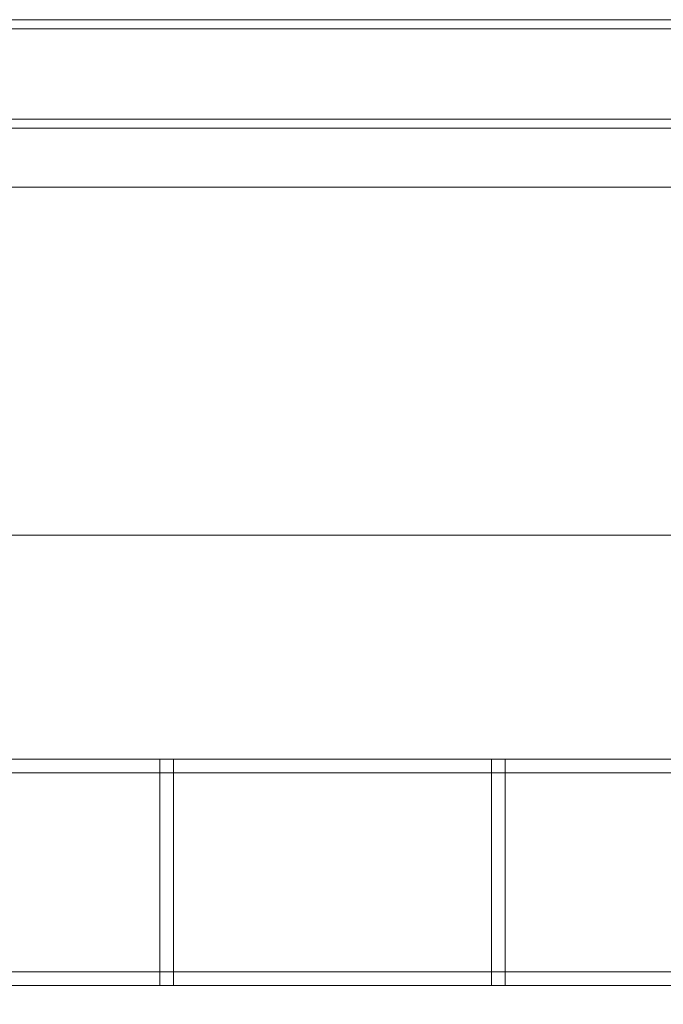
# Model space of a CAD drawing. Header units: millimetres. Extents: x -5914 to -4114, y 1890 to 3540.
# Tile 222 of 256: x -4593 to -4451, y 2510 to 2727. Entities that reach past the tile are written whole.
import ezdxf

# ---------------------------------------------------------------- set-up
doc = ezdxf.new("R2010")
doc.units = ezdxf.units.MM
doc.layers.add('A-GENM', color=13, linetype='Continuous', lineweight=5)

# ---------------------------------------------------------------- blocks, each defined once
blk = doc.blocks.new('Generic Models 3954 - Generic Models 2426-428076-_3D_')
at = {"layer": 'A-GENM'}
mesh = blk.add_polyface(dxfattribs=at)
corners = [(66409.37, 10801.73, 1319.54), (66409.37, 10597.73, 1319.54), (64880.78, 10597.73, 1319.54), (64880.78, 10801.73, 1319.54)]
mesh.append_faces([[corners[k] for k in face] for face in [(0, 1, 2, 3)]])
mesh = blk.add_polyface(dxfattribs=at)
corners = [(66409.37, 10709.73, 1392.61), (66409.37, 10801.73, 1367.88), (64880.78, 10801.73, 1367.88), (64880.78, 10709.73, 1392.61)]
mesh.append_faces([[corners[k] for k in face] for face in [(3, 0, 1, 2)]])
mesh = blk.add_polyface(dxfattribs=at)
corners = [(66409.37, 10689.73, 1392.61), (66409.37, 10709.73, 1392.61), (64880.78, 10709.73, 1392.61), (64880.78, 10689.73, 1392.61)]
mesh.append_faces([[corners[k] for k in face] for face in [(0, 1, 2, 3)]])
mesh = blk.add_polyface(dxfattribs=at)
corners = [(66409.37, 10597.73, 1367.88), (66409.37, 10689.73, 1392.61), (64880.78, 10689.73, 1392.61), (64880.78, 10597.73, 1367.88)]
mesh.append_faces([[corners[k] for k in face] for face in [(3, 0, 1, 2)]])
mesh = blk.add_polyface(dxfattribs=at)
corners = [(66409.37, 10597.73, 1319.54), (66409.37, 10597.73, 1367.88), (64880.78, 10597.73, 1367.88), (64880.78, 10597.73, 1319.54)]
mesh.append_faces([[corners[k] for k in face] for face in [(0, 1, 2, 3)]])
blk = doc.blocks.new('Generic Models 3995 - Generic Models 22-428794-_3D_')
at = {"layer": 'A-GENM'}
mesh = blk.add_polyface(dxfattribs=at)
corners = [(-6765.77, 4540.12, 535.85), (-6765.77, 4537.12, 535.85), (-5518.77, 4537.12, 535.85), (-5518.77, 4540.12, 535.85)]
mesh.append_faces([[corners[k] for k in face] for face in [(0, 1, 2, 3)]])
mesh = blk.add_polyface(dxfattribs=at)
corners = [(-6765.77, 4537.12, 533.01), (-6765.77, 4540.12, 533.01), (-5518.77, 4540.12, 533.01), (-5518.77, 4537.12, 533.01)]
mesh.append_faces([[corners[k] for k in face] for face in [(0, 1, 2, 3)]])
mesh = blk.add_polyface(dxfattribs=at)
corners = [(-6765.77, 4540.12, 533.01), (-6765.77, 4540.12, 535.85), (-5518.77, 4540.12, 535.85), (-5518.77, 4540.12, 533.01)]
mesh.append_faces([[corners[k] for k in face] for face in [(3, 0, 1, 2)]])
mesh = blk.add_polyface(dxfattribs=at)
corners = [(-6765.77, 4540.12, 480.69), (-6765.77, 4537.12, 480.69), (-5518.77, 4537.12, 480.69), (-5518.77, 4540.12, 480.69)]
mesh.append_faces([[corners[k] for k in face] for face in [(0, 1, 2, 3)]])
mesh = blk.add_polyface(dxfattribs=at)
corners = [(-6765.77, 4537.12, 477.85), (-6765.77, 4540.12, 477.85), (-5518.77, 4540.12, 477.85), (-5518.77, 4537.12, 477.85)]
mesh.append_faces([[corners[k] for k in face] for face in [(0, 1, 2, 3)]])
mesh = blk.add_polyface(dxfattribs=at)
corners = [(-6765.77, 4540.12, 477.85), (-6765.77, 4540.12, 480.69), (-5518.77, 4540.12, 480.69), (-5518.77, 4540.12, 477.85)]
mesh.append_faces([[corners[k] for k in face] for face in [(3, 0, 1, 2)]])
mesh = blk.add_polyface(dxfattribs=at)
corners = [(-6765.77, 4537.12, 535.85), (-6765.77, 4537.12, 533.01), (-5518.77, 4537.12, 533.01), (-5518.77, 4537.12, 535.85)]
mesh.append_faces([[corners[k] for k in face] for face in [(3, 0, 1, 2)]])
mesh = blk.add_polyface(dxfattribs=at)
corners = [(-6765.77, 4537.12, 480.69), (-6765.77, 4537.12, 477.85), (-5518.77, 4537.12, 477.85), (-5518.77, 4537.12, 480.69)]
mesh.append_faces([[corners[k] for k in face] for face in [(3, 0, 1, 2)]])
mesh = blk.add_polyface(dxfattribs=at)
corners = [(-6765.77, 4493.12, 480.69), (-6765.77, 4490.12, 480.69), (-5518.77, 4490.12, 480.69), (-5518.77, 4493.12, 480.69)]
mesh.append_faces([[corners[k] for k in face] for face in [(0, 1, 2, 3)]])
mesh = blk.add_polyface(dxfattribs=at)
corners = [(-6765.77, 4490.12, 477.85), (-6765.77, 4493.12, 477.85), (-5518.77, 4493.12, 477.85), (-5518.77, 4490.12, 477.85)]
mesh.append_faces([[corners[k] for k in face] for face in [(0, 1, 2, 3)]])
mesh = blk.add_polyface(dxfattribs=at)
corners = [(-6765.77, 4493.12, 477.85), (-6765.77, 4493.12, 480.69), (-5518.77, 4493.12, 480.69), (-5518.77, 4493.12, 477.85)]
mesh.append_faces([[corners[k] for k in face] for face in [(3, 0, 1, 2)]])
mesh = blk.add_polyface(dxfattribs=at)
corners = [(-6765.77, 4493.12, 535.85), (-6765.77, 4490.12, 535.85), (-5518.77, 4490.12, 535.85), (-5518.77, 4493.12, 535.85)]
mesh.append_faces([[corners[k] for k in face] for face in [(0, 1, 2, 3)]])
mesh = blk.add_polyface(dxfattribs=at)
corners = [(-6765.77, 4490.12, 533.01), (-6765.77, 4493.12, 533.01), (-5518.77, 4493.12, 533.01), (-5518.77, 4490.12, 533.01)]
mesh.append_faces([[corners[k] for k in face] for face in [(0, 1, 2, 3)]])
mesh = blk.add_polyface(dxfattribs=at)
corners = [(-6765.77, 4493.12, 533.01), (-6765.77, 4493.12, 535.85), (-5518.77, 4493.12, 535.85), (-5518.77, 4493.12, 533.01)]
mesh.append_faces([[corners[k] for k in face] for face in [(3, 0, 1, 2)]])
mesh = blk.add_polyface(dxfattribs=at)
corners = [(-6765.77, 4490.12, 480.69), (-6765.77, 4490.12, 477.85), (-5518.77, 4490.12, 477.85), (-5518.77, 4490.12, 480.69)]
mesh.append_faces([[corners[k] for k in face] for face in [(3, 0, 1, 2)]])
mesh = blk.add_polyface(dxfattribs=at)
corners = [(-6765.77, 4490.12, 535.85), (-6765.77, 4490.12, 533.01), (-5518.77, 4490.12, 533.01), (-5518.77, 4490.12, 535.85)]
mesh.append_faces([[corners[k] for k in face] for face in [(3, 0, 1, 2)]])
blk = doc.blocks.new('Generic Models 4011 - Generic Models 62-429050-_3D_')
at = {"layer": 'A-GENM'}
mesh = blk.add_polyface(dxfattribs=at)
corners = [(-5665.47, 4493.12, 608.35), (-5665.47, 4493.12, 553.35), (-5665.47, 4537.12, 553.35), (-5665.47, 4537.12, 608.35), (-5665.47, 4540.12, 608.35), (-5665.47, 4540.12, 550.35), (-5665.47, 4490.12, 550.35), (-5665.47, 4490.12, 608.35)]
mesh.append_faces([[corners[k] for k in face] for face in [(1, 2, 5, 6)]], dxfattribs={"vtx1": -1, "vtx3": -1})
mesh.append_faces([[corners[k] for k in face] for face in [(7, 0, 1, 6)]], dxfattribs={"vtx2": -1})
mesh.append_faces([[corners[k] for k in face] for face in [(2, 3, 4, 5)]], dxfattribs={"vtx3": -1})
mesh = blk.add_polyface(dxfattribs=at)
corners = [(-5665.47, 4490.12, 550.35), (-5665.47, 4540.12, 550.35), (-5662.47, 4540.12, 550.35), (-5662.47, 4490.12, 550.35)]
mesh.append_faces([[corners[k] for k in face] for face in [(0, 1, 2, 3)]])
mesh = blk.add_polyface(dxfattribs=at)
corners = [(-5665.47, 4540.12, 550.35), (-5665.47, 4540.12, 608.35), (-5662.47, 4540.12, 608.35), (-5662.47, 4540.12, 550.35)]
mesh.append_faces([[corners[k] for k in face] for face in [(0, 1, 2, 3)]])
mesh = blk.add_polyface(dxfattribs=at)
corners = [(-5665.47, 4540.12, 608.35), (-5665.47, 4537.12, 608.35), (-5662.47, 4537.12, 608.35), (-5662.47, 4540.12, 608.35)]
mesh.append_faces([[corners[k] for k in face] for face in [(0, 1, 2, 3)]])
mesh = blk.add_polyface(dxfattribs=at)
corners = [(-5662.47, 4493.12, 608.35), (-5662.47, 4490.12, 608.35), (-5662.47, 4490.12, 550.35), (-5662.47, 4540.12, 550.35), (-5662.47, 4540.12, 608.35), (-5662.47, 4537.12, 608.35), (-5662.47, 4537.12, 553.35), (-5662.47, 4493.12, 553.35)]
mesh.append_faces([[corners[k] for k in face] for face in [(6, 3, 4, 5)]], dxfattribs={"vtx0": -1})
mesh.append_faces([[corners[k] for k in face] for face in [(3, 6, 7, 2)]], dxfattribs={"vtx0": -1, "vtx2": -1})
mesh.append_faces([[corners[k] for k in face] for face in [(1, 2, 7, 0)]], dxfattribs={"vtx1": -1})
mesh = blk.add_polyface(dxfattribs=at)
corners = [(-5665.47, 4537.12, 608.35), (-5665.47, 4537.12, 553.35), (-5662.47, 4537.12, 553.35), (-5662.47, 4537.12, 608.35)]
mesh.append_faces([[corners[k] for k in face] for face in [(0, 1, 2, 3)]])
mesh = blk.add_polyface(dxfattribs=at)
corners = [(-5665.47, 4537.12, 553.35), (-5665.47, 4493.12, 553.35), (-5662.47, 4493.12, 553.35), (-5662.47, 4537.12, 553.35)]
mesh.append_faces([[corners[k] for k in face] for face in [(0, 1, 2, 3)]])
mesh = blk.add_polyface(dxfattribs=at)
corners = [(-5665.47, 4493.12, 608.35), (-5665.47, 4490.12, 608.35), (-5662.47, 4490.12, 608.35), (-5662.47, 4493.12, 608.35)]
mesh.append_faces([[corners[k] for k in face] for face in [(0, 1, 2, 3)]])
mesh = blk.add_polyface(dxfattribs=at)
corners = [(-5665.47, 4493.12, 553.35), (-5665.47, 4493.12, 608.35), (-5662.47, 4493.12, 608.35), (-5662.47, 4493.12, 553.35)]
mesh.append_faces([[corners[k] for k in face] for face in [(0, 1, 2, 3)]])
mesh = blk.add_polyface(dxfattribs=at)
corners = [(-5665.47, 4490.12, 608.35), (-5665.47, 4490.12, 550.35), (-5662.47, 4490.12, 550.35), (-5662.47, 4490.12, 608.35)]
mesh.append_faces([[corners[k] for k in face] for face in [(0, 1, 2, 3)]])
blk = doc.blocks.new('Generic Models 4012 - Generic Models 62-429066-_3D_')
at = {"layer": 'A-GENM'}
mesh = blk.add_polyface(dxfattribs=at)
corners = [(-5592.12, 4493.12, 608.35), (-5592.12, 4493.12, 553.35), (-5592.12, 4537.12, 553.35), (-5592.12, 4537.12, 608.35), (-5592.12, 4540.12, 608.35), (-5592.12, 4540.12, 550.35), (-5592.12, 4490.12, 550.35), (-5592.12, 4490.12, 608.35)]
mesh.append_faces([[corners[k] for k in face] for face in [(1, 2, 5, 6)]], dxfattribs={"vtx1": -1, "vtx3": -1})
mesh.append_faces([[corners[k] for k in face] for face in [(7, 0, 1, 6)]], dxfattribs={"vtx2": -1})
mesh.append_faces([[corners[k] for k in face] for face in [(2, 3, 4, 5)]], dxfattribs={"vtx3": -1})
mesh = blk.add_polyface(dxfattribs=at)
corners = [(-5592.12, 4490.12, 550.35), (-5592.12, 4540.12, 550.35), (-5589.12, 4540.12, 550.35), (-5589.12, 4490.12, 550.35)]
mesh.append_faces([[corners[k] for k in face] for face in [(0, 1, 2, 3)]])
mesh = blk.add_polyface(dxfattribs=at)
corners = [(-5592.12, 4540.12, 550.35), (-5592.12, 4540.12, 608.35), (-5589.12, 4540.12, 608.35), (-5589.12, 4540.12, 550.35)]
mesh.append_faces([[corners[k] for k in face] for face in [(0, 1, 2, 3)]])
mesh = blk.add_polyface(dxfattribs=at)
corners = [(-5592.12, 4540.12, 608.35), (-5592.12, 4537.12, 608.35), (-5589.12, 4537.12, 608.35), (-5589.12, 4540.12, 608.35)]
mesh.append_faces([[corners[k] for k in face] for face in [(0, 1, 2, 3)]])
mesh = blk.add_polyface(dxfattribs=at)
corners = [(-5589.12, 4493.12, 608.35), (-5589.12, 4490.12, 608.35), (-5589.12, 4490.12, 550.35), (-5589.12, 4540.12, 550.35), (-5589.12, 4540.12, 608.35), (-5589.12, 4537.12, 608.35), (-5589.12, 4537.12, 553.35), (-5589.12, 4493.12, 553.35)]
mesh.append_faces([[corners[k] for k in face] for face in [(6, 3, 4, 5)]], dxfattribs={"vtx0": -1})
mesh.append_faces([[corners[k] for k in face] for face in [(3, 6, 7, 2)]], dxfattribs={"vtx0": -1, "vtx2": -1})
mesh.append_faces([[corners[k] for k in face] for face in [(1, 2, 7, 0)]], dxfattribs={"vtx1": -1})
mesh = blk.add_polyface(dxfattribs=at)
corners = [(-5592.12, 4537.12, 608.35), (-5592.12, 4537.12, 553.35), (-5589.12, 4537.12, 553.35), (-5589.12, 4537.12, 608.35)]
mesh.append_faces([[corners[k] for k in face] for face in [(0, 1, 2, 3)]])
mesh = blk.add_polyface(dxfattribs=at)
corners = [(-5592.12, 4537.12, 553.35), (-5592.12, 4493.12, 553.35), (-5589.12, 4493.12, 553.35), (-5589.12, 4537.12, 553.35)]
mesh.append_faces([[corners[k] for k in face] for face in [(0, 1, 2, 3)]])
mesh = blk.add_polyface(dxfattribs=at)
corners = [(-5592.12, 4493.12, 608.35), (-5592.12, 4490.12, 608.35), (-5589.12, 4490.12, 608.35), (-5589.12, 4493.12, 608.35)]
mesh.append_faces([[corners[k] for k in face] for face in [(0, 1, 2, 3)]])
mesh = blk.add_polyface(dxfattribs=at)
corners = [(-5592.12, 4493.12, 553.35), (-5592.12, 4493.12, 608.35), (-5589.12, 4493.12, 608.35), (-5589.12, 4493.12, 553.35)]
mesh.append_faces([[corners[k] for k in face] for face in [(0, 1, 2, 3)]])
mesh = blk.add_polyface(dxfattribs=at)
corners = [(-5592.12, 4490.12, 608.35), (-5592.12, 4490.12, 550.35), (-5589.12, 4490.12, 550.35), (-5589.12, 4490.12, 608.35)]
mesh.append_faces([[corners[k] for k in face] for face in [(0, 1, 2, 3)]])
blk = doc.blocks.new('Generic Models 4015 - Generic Models 22-429197-_3D_')
at = {"layer": 'A-GENM'}
mesh = blk.add_polyface(dxfattribs=at)
corners = [(-6765.77, 4540.12, 535.85), (-6765.77, 4537.12, 535.85), (-5515.77, 4537.12, 535.85), (-5515.77, 4540.12, 535.85)]
mesh.append_faces([[corners[k] for k in face] for face in [(0, 1, 2, 3)]])
mesh = blk.add_polyface(dxfattribs=at)
corners = [(-6765.77, 4537.12, 533.01), (-6765.77, 4540.12, 533.01), (-5515.77, 4540.12, 533.01), (-5515.77, 4537.12, 533.01)]
mesh.append_faces([[corners[k] for k in face] for face in [(0, 1, 2, 3)]])
mesh = blk.add_polyface(dxfattribs=at)
corners = [(-6765.77, 4540.12, 533.01), (-6765.77, 4540.12, 535.85), (-5515.77, 4540.12, 535.85), (-5515.77, 4540.12, 533.01)]
mesh.append_faces([[corners[k] for k in face] for face in [(0, 1, 2, 3)]])
mesh = blk.add_polyface(dxfattribs=at)
corners = [(-6765.77, 4540.12, 480.69), (-6765.77, 4537.12, 480.69), (-5515.77, 4537.12, 480.69), (-5515.77, 4540.12, 480.69)]
mesh.append_faces([[corners[k] for k in face] for face in [(0, 1, 2, 3)]])
mesh = blk.add_polyface(dxfattribs=at)
corners = [(-6765.77, 4537.12, 477.85), (-6765.77, 4540.12, 477.85), (-5515.77, 4540.12, 477.85), (-5515.77, 4537.12, 477.85)]
mesh.append_faces([[corners[k] for k in face] for face in [(0, 1, 2, 3)]])
mesh = blk.add_polyface(dxfattribs=at)
corners = [(-6765.77, 4540.12, 477.85), (-6765.77, 4540.12, 480.69), (-5515.77, 4540.12, 480.69), (-5515.77, 4540.12, 477.85)]
mesh.append_faces([[corners[k] for k in face] for face in [(0, 1, 2, 3)]])
mesh = blk.add_polyface(dxfattribs=at)
corners = [(-6765.77, 4537.12, 535.85), (-6765.77, 4537.12, 533.01), (-5515.77, 4537.12, 533.01), (-5515.77, 4537.12, 535.85)]
mesh.append_faces([[corners[k] for k in face] for face in [(0, 1, 2, 3)]])
mesh = blk.add_polyface(dxfattribs=at)
corners = [(-6765.77, 4537.12, 480.69), (-6765.77, 4537.12, 477.85), (-5515.77, 4537.12, 477.85), (-5515.77, 4537.12, 480.69)]
mesh.append_faces([[corners[k] for k in face] for face in [(0, 1, 2, 3)]])
mesh = blk.add_polyface(dxfattribs=at)
corners = [(-6765.77, 4493.12, 480.69), (-6765.77, 4490.12, 480.69), (-5515.77, 4490.12, 480.69), (-5515.77, 4493.12, 480.69)]
mesh.append_faces([[corners[k] for k in face] for face in [(0, 1, 2, 3)]])
mesh = blk.add_polyface(dxfattribs=at)
corners = [(-6765.77, 4490.12, 477.85), (-6765.77, 4493.12, 477.85), (-5515.77, 4493.12, 477.85), (-5515.77, 4490.12, 477.85)]
mesh.append_faces([[corners[k] for k in face] for face in [(0, 1, 2, 3)]])
mesh = blk.add_polyface(dxfattribs=at)
corners = [(-6765.77, 4493.12, 477.85), (-6765.77, 4493.12, 480.69), (-5515.77, 4493.12, 480.69), (-5515.77, 4493.12, 477.85)]
mesh.append_faces([[corners[k] for k in face] for face in [(0, 1, 2, 3)]])
mesh = blk.add_polyface(dxfattribs=at)
corners = [(-6765.77, 4493.12, 535.85), (-6765.77, 4490.12, 535.85), (-5515.77, 4490.12, 535.85), (-5515.77, 4493.12, 535.85)]
mesh.append_faces([[corners[k] for k in face] for face in [(0, 1, 2, 3)]])
mesh = blk.add_polyface(dxfattribs=at)
corners = [(-6765.77, 4490.12, 533.01), (-6765.77, 4493.12, 533.01), (-5515.77, 4493.12, 533.01), (-5515.77, 4490.12, 533.01)]
mesh.append_faces([[corners[k] for k in face] for face in [(0, 1, 2, 3)]])
mesh = blk.add_polyface(dxfattribs=at)
corners = [(-6765.77, 4493.12, 533.01), (-6765.77, 4493.12, 535.85), (-5515.77, 4493.12, 535.85), (-5515.77, 4493.12, 533.01)]
mesh.append_faces([[corners[k] for k in face] for face in [(0, 1, 2, 3)]])
mesh = blk.add_polyface(dxfattribs=at)
corners = [(-6765.77, 4490.12, 480.69), (-6765.77, 4490.12, 477.85), (-5515.77, 4490.12, 477.85), (-5515.77, 4490.12, 480.69)]
mesh.append_faces([[corners[k] for k in face] for face in [(0, 1, 2, 3)]])
mesh = blk.add_polyface(dxfattribs=at)
corners = [(-6765.77, 4490.12, 535.85), (-6765.77, 4490.12, 533.01), (-5515.77, 4490.12, 533.01), (-5515.77, 4490.12, 535.85)]
mesh.append_faces([[corners[k] for k in face] for face in [(0, 1, 2, 3)]])
blk = doc.blocks.new('Generic Models 4031 - Generic Models 62-429453-_3D_')
at = {"layer": 'A-GENM'}
mesh = blk.add_polyface(dxfattribs=at)
corners = [(-5665.47, 4493.12, 608.35), (-5665.47, 4493.12, 553.35), (-5665.47, 4537.12, 553.35), (-5665.47, 4537.12, 608.35), (-5665.47, 4540.12, 608.35), (-5665.47, 4540.12, 550.35), (-5665.47, 4490.12, 550.35), (-5665.47, 4490.12, 608.35)]
mesh.append_faces([[corners[k] for k in face] for face in [(1, 2, 5, 6)]], dxfattribs={"vtx1": -1, "vtx3": -1})
mesh.append_faces([[corners[k] for k in face] for face in [(7, 0, 1, 6)]], dxfattribs={"vtx2": -1})
mesh.append_faces([[corners[k] for k in face] for face in [(2, 3, 4, 5)]], dxfattribs={"vtx3": -1})
mesh = blk.add_polyface(dxfattribs=at)
corners = [(-5665.47, 4490.12, 550.35), (-5665.47, 4540.12, 550.35), (-5662.47, 4540.12, 550.35), (-5662.47, 4490.12, 550.35)]
mesh.append_faces([[corners[k] for k in face] for face in [(0, 1, 2, 3)]])
mesh = blk.add_polyface(dxfattribs=at)
corners = [(-5665.47, 4540.12, 550.35), (-5665.47, 4540.12, 608.35), (-5662.47, 4540.12, 608.35), (-5662.47, 4540.12, 550.35)]
mesh.append_faces([[corners[k] for k in face] for face in [(0, 1, 2, 3)]])
mesh = blk.add_polyface(dxfattribs=at)
corners = [(-5665.47, 4540.12, 608.35), (-5665.47, 4537.12, 608.35), (-5662.47, 4537.12, 608.35), (-5662.47, 4540.12, 608.35)]
mesh.append_faces([[corners[k] for k in face] for face in [(0, 1, 2, 3)]])
mesh = blk.add_polyface(dxfattribs=at)
corners = [(-5662.47, 4493.12, 608.35), (-5662.47, 4490.12, 608.35), (-5662.47, 4490.12, 550.35), (-5662.47, 4540.12, 550.35), (-5662.47, 4540.12, 608.35), (-5662.47, 4537.12, 608.35), (-5662.47, 4537.12, 553.35), (-5662.47, 4493.12, 553.35)]
mesh.append_faces([[corners[k] for k in face] for face in [(6, 3, 4, 5)]], dxfattribs={"vtx0": -1})
mesh.append_faces([[corners[k] for k in face] for face in [(3, 6, 7, 2)]], dxfattribs={"vtx0": -1, "vtx2": -1})
mesh.append_faces([[corners[k] for k in face] for face in [(1, 2, 7, 0)]], dxfattribs={"vtx1": -1})
mesh = blk.add_polyface(dxfattribs=at)
corners = [(-5665.47, 4537.12, 608.35), (-5665.47, 4537.12, 553.35), (-5662.47, 4537.12, 553.35), (-5662.47, 4537.12, 608.35)]
mesh.append_faces([[corners[k] for k in face] for face in [(0, 1, 2, 3)]])
mesh = blk.add_polyface(dxfattribs=at)
corners = [(-5665.47, 4537.12, 553.35), (-5665.47, 4493.12, 553.35), (-5662.47, 4493.12, 553.35), (-5662.47, 4537.12, 553.35)]
mesh.append_faces([[corners[k] for k in face] for face in [(0, 1, 2, 3)]])
mesh = blk.add_polyface(dxfattribs=at)
corners = [(-5665.47, 4493.12, 608.35), (-5665.47, 4490.12, 608.35), (-5662.47, 4490.12, 608.35), (-5662.47, 4493.12, 608.35)]
mesh.append_faces([[corners[k] for k in face] for face in [(0, 1, 2, 3)]])
mesh = blk.add_polyface(dxfattribs=at)
corners = [(-5665.47, 4493.12, 553.35), (-5665.47, 4493.12, 608.35), (-5662.47, 4493.12, 608.35), (-5662.47, 4493.12, 553.35)]
mesh.append_faces([[corners[k] for k in face] for face in [(0, 1, 2, 3)]])
mesh = blk.add_polyface(dxfattribs=at)
corners = [(-5665.47, 4490.12, 608.35), (-5665.47, 4490.12, 550.35), (-5662.47, 4490.12, 550.35), (-5662.47, 4490.12, 608.35)]
mesh.append_faces([[corners[k] for k in face] for face in [(0, 1, 2, 3)]])
blk = doc.blocks.new('Generic Models 4032 - Generic Models 62-429469-_3D_')
at = {"layer": 'A-GENM'}
mesh = blk.add_polyface(dxfattribs=at)
corners = [(-5592.12, 4493.12, 608.35), (-5592.12, 4493.12, 553.35), (-5592.12, 4537.12, 553.35), (-5592.12, 4537.12, 608.35), (-5592.12, 4540.12, 608.35), (-5592.12, 4540.12, 550.35), (-5592.12, 4490.12, 550.35), (-5592.12, 4490.12, 608.35)]
mesh.append_faces([[corners[k] for k in face] for face in [(1, 2, 5, 6)]], dxfattribs={"vtx1": -1, "vtx3": -1})
mesh.append_faces([[corners[k] for k in face] for face in [(7, 0, 1, 6)]], dxfattribs={"vtx2": -1})
mesh.append_faces([[corners[k] for k in face] for face in [(2, 3, 4, 5)]], dxfattribs={"vtx3": -1})
mesh = blk.add_polyface(dxfattribs=at)
corners = [(-5592.12, 4490.12, 550.35), (-5592.12, 4540.12, 550.35), (-5589.12, 4540.12, 550.35), (-5589.12, 4490.12, 550.35)]
mesh.append_faces([[corners[k] for k in face] for face in [(0, 1, 2, 3)]])
mesh = blk.add_polyface(dxfattribs=at)
corners = [(-5592.12, 4540.12, 550.35), (-5592.12, 4540.12, 608.35), (-5589.12, 4540.12, 608.35), (-5589.12, 4540.12, 550.35)]
mesh.append_faces([[corners[k] for k in face] for face in [(0, 1, 2, 3)]])
mesh = blk.add_polyface(dxfattribs=at)
corners = [(-5592.12, 4540.12, 608.35), (-5592.12, 4537.12, 608.35), (-5589.12, 4537.12, 608.35), (-5589.12, 4540.12, 608.35)]
mesh.append_faces([[corners[k] for k in face] for face in [(0, 1, 2, 3)]])
mesh = blk.add_polyface(dxfattribs=at)
corners = [(-5589.12, 4493.12, 608.35), (-5589.12, 4490.12, 608.35), (-5589.12, 4490.12, 550.35), (-5589.12, 4540.12, 550.35), (-5589.12, 4540.12, 608.35), (-5589.12, 4537.12, 608.35), (-5589.12, 4537.12, 553.35), (-5589.12, 4493.12, 553.35)]
mesh.append_faces([[corners[k] for k in face] for face in [(6, 3, 4, 5)]], dxfattribs={"vtx0": -1})
mesh.append_faces([[corners[k] for k in face] for face in [(3, 6, 7, 2)]], dxfattribs={"vtx0": -1, "vtx2": -1})
mesh.append_faces([[corners[k] for k in face] for face in [(1, 2, 7, 0)]], dxfattribs={"vtx1": -1})
mesh = blk.add_polyface(dxfattribs=at)
corners = [(-5592.12, 4537.12, 608.35), (-5592.12, 4537.12, 553.35), (-5589.12, 4537.12, 553.35), (-5589.12, 4537.12, 608.35)]
mesh.append_faces([[corners[k] for k in face] for face in [(0, 1, 2, 3)]])
mesh = blk.add_polyface(dxfattribs=at)
corners = [(-5592.12, 4537.12, 553.35), (-5592.12, 4493.12, 553.35), (-5589.12, 4493.12, 553.35), (-5589.12, 4537.12, 553.35)]
mesh.append_faces([[corners[k] for k in face] for face in [(0, 1, 2, 3)]])
mesh = blk.add_polyface(dxfattribs=at)
corners = [(-5592.12, 4493.12, 608.35), (-5592.12, 4490.12, 608.35), (-5589.12, 4490.12, 608.35), (-5589.12, 4493.12, 608.35)]
mesh.append_faces([[corners[k] for k in face] for face in [(0, 1, 2, 3)]])
mesh = blk.add_polyface(dxfattribs=at)
corners = [(-5592.12, 4493.12, 553.35), (-5592.12, 4493.12, 608.35), (-5589.12, 4493.12, 608.35), (-5589.12, 4493.12, 553.35)]
mesh.append_faces([[corners[k] for k in face] for face in [(0, 1, 2, 3)]])
mesh = blk.add_polyface(dxfattribs=at)
corners = [(-5592.12, 4490.12, 608.35), (-5592.12, 4490.12, 550.35), (-5589.12, 4490.12, 550.35), (-5589.12, 4490.12, 608.35)]
mesh.append_faces([[corners[k] for k in face] for face in [(0, 1, 2, 3)]])
blk = doc.blocks.new('Generic Models 4046 - Generic Models 1-429680-_3D_')
at = {"layer": 'A-GENM'}
mesh = blk.add_polyface(dxfattribs=at)
corners = [(-13546.03, 4877.12, 1181.2), (-14246.03, 4877.12, 1181.2), (-14246.03, 4077.12, 1181.2), (-12446.03, 4077.12, 1181.2), (-12446.03, 4877.12, 1181.2), (-13146.03, 4877.12, 1181.2), (-13158.97, 4875.42, 1181.2), (-13171.03, 4870.43, 1181.2), (-13181.38, 4862.48, 1181.2), (-13207.95, 4835.91, 1181.2), (-13214.16, 4831.14, 1181.2), (-13221.4, 4828.15, 1181.2), (-13229.16, 4827.12, 1181.2), (-13462.89, 4827.12, 1181.2), (-13470.66, 4828.15, 1181.2), (-13477.89, 4831.14, 1181.2), (-13484.1, 4835.91, 1181.2), (-13510.67, 4862.48, 1181.2), (-13521.03, 4870.43, 1181.2), (-13533.09, 4875.42, 1181.2)]
mesh.append_faces([[corners[k] for k in face] for face in [(0, 18, 19), (2, 0, 1)]], dxfattribs={"vtx0": -1})
mesh.append_faces([[corners[k] for k in face] for face in [(9, 5, 8), (15, 2, 14), (13, 2, 12)]], dxfattribs={"vtx0": -1, "vtx1": -1})
mesh.append_faces([[corners[k] for k in face] for face in [(3, 11, 12, 2)]], dxfattribs={"vtx0": -1, "vtx2": -1})
mesh.append_faces([[corners[k] for k in face] for face in [(2, 15, 16, 0)]], dxfattribs={"vtx0": -1, "vtx2": -1, "vtx3": -1})
mesh.append_faces([[corners[k] for k in face] for face in [(7, 8, 5, 6)]], dxfattribs={"vtx1": -1})
mesh.append_faces([[corners[k] for k in face] for face in [(10, 11, 3), (17, 18, 0, 16), (13, 14, 2)]], dxfattribs={"vtx1": -1, "vtx2": -1})
mesh.append_faces([[corners[k] for k in face] for face in [(9, 10, 3, 5)]], dxfattribs={"vtx1": -1, "vtx2": -1, "vtx3": -1})
mesh.append_faces([[corners[k] for k in face] for face in [(3, 4, 5)]], dxfattribs={"vtx2": -1})
mesh = blk.add_polyface(dxfattribs=at)
corners = [(-13546.03, 4877.12, 1156.2), (-13533.09, 4875.42, 1156.2), (-13521.03, 4870.43, 1156.2), (-13510.67, 4862.48, 1156.2), (-13484.1, 4835.91, 1156.2), (-13477.89, 4831.14, 1156.2), (-13470.66, 4828.15, 1156.2), (-13462.89, 4827.12, 1156.2), (-13229.16, 4827.12, 1156.2), (-13221.4, 4828.15, 1156.2), (-13214.16, 4831.14, 1156.2), (-13207.95, 4835.91, 1156.2), (-13181.38, 4862.48, 1156.2), (-13171.03, 4870.43, 1156.2), (-13158.97, 4875.42, 1156.2), (-13146.03, 4877.12, 1156.2), (-12446.03, 4877.12, 1156.2), (-12446.03, 4077.12, 1156.2), (-14246.03, 4077.12, 1156.2), (-14246.03, 4877.12, 1156.2)]
mesh.append_faces([[corners[k] for k in face] for face in [(15, 13, 14), (17, 15, 16)]], dxfattribs={"vtx0": -1})
mesh.append_faces([[corners[k] for k in face] for face in [(4, 0, 3), (10, 17, 9), (8, 17, 7)]], dxfattribs={"vtx0": -1, "vtx1": -1})
mesh.append_faces([[corners[k] for k in face] for face in [(18, 6, 7, 17)]], dxfattribs={"vtx0": -1, "vtx2": -1})
mesh.append_faces([[corners[k] for k in face] for face in [(17, 10, 11, 15)]], dxfattribs={"vtx0": -1, "vtx2": -1, "vtx3": -1})
mesh.append_faces([[corners[k] for k in face] for face in [(2, 3, 0, 1)]], dxfattribs={"vtx1": -1})
mesh.append_faces([[corners[k] for k in face] for face in [(5, 6, 18), (12, 13, 15, 11), (8, 9, 17)]], dxfattribs={"vtx1": -1, "vtx2": -1})
mesh.append_faces([[corners[k] for k in face] for face in [(4, 5, 18, 0)]], dxfattribs={"vtx1": -1, "vtx2": -1, "vtx3": -1})
mesh.append_faces([[corners[k] for k in face] for face in [(18, 19, 0)]], dxfattribs={"vtx2": -1})
mesh = blk.add_polyface(dxfattribs=at)
corners = [(-13146.03, 4877.12, 1181.2), (-12446.03, 4877.12, 1181.2), (-12446.03, 4877.12, 1156.2), (-13146.03, 4877.12, 1156.2)]
mesh.append_faces([[corners[k] for k in face] for face in [(3, 0, 1, 2)]])
blk = doc.blocks.new('Generic Models 2030 - Generic Models 6-429965-_3D_')
at = {"layer": 'A-GENM'}
mesh = blk.add_polyface(dxfattribs=at)
corners = [(-4520.32, 13840.48, 662.34), (-6320.32, 13840.48, 662.34), (-6320.32, 13840.48, 1462.34), (-6318.61, 13840.48, 1475.28), (-6313.62, 13840.48, 1487.34), (-6305.67, 13840.48, 1497.69), (-6295.32, 13840.48, 1505.64), (-6283.26, 13840.48, 1510.64), (-6270.32, 13840.48, 1512.34), (-4570.32, 13840.48, 1512.34), (-4557.38, 13840.48, 1510.64), (-4545.32, 13840.48, 1505.64), (-4534.96, 13840.48, 1497.69), (-4527.02, 13840.48, 1487.34), (-4522.02, 13840.48, 1475.28), (-4520.32, 13840.48, 1462.34)]
mesh.append_faces([[corners[k] for k in face] for face in [(0, 8, 9, 15), (8, 2, 3)]], dxfattribs={"vtx0": -1, "vtx2": -1})
mesh.append_faces([[corners[k] for k in face] for face in [(15, 9, 10, 13), (3, 5, 6, 8)]], dxfattribs={"vtx0": -1, "vtx2": -1, "vtx3": -1})
mesh.append_faces([[corners[k] for k in face] for face in [(8, 0, 1, 2)]], dxfattribs={"vtx0": -1, "vtx3": -1})
mesh.append_faces([[corners[k] for k in face] for face in [(7, 8, 6), (4, 5, 3)]], dxfattribs={"vtx1": -1})
mesh.append_faces([[corners[k] for k in face] for face in [(13, 14, 15)]], dxfattribs={"vtx2": -1})
mesh.append_faces([[corners[k] for k in face] for face in [(10, 11, 12, 13)]], dxfattribs={"vtx3": -1})
mesh = blk.add_polyface(dxfattribs=at)
corners = [(-4520.32, 13816.48, 662.34), (-6320.32, 13816.48, 662.34), (-6320.32, 13840.48, 662.34), (-4520.32, 13840.48, 662.34)]
mesh.append_faces([[corners[k] for k in face] for face in [(3, 0, 1, 2)]])
mesh = blk.add_polyface(dxfattribs=at)
corners = [(-6270.32, 13816.48, 1512.34), (-4570.32, 13816.48, 1512.34), (-4570.32, 13840.48, 1512.34), (-6270.32, 13840.48, 1512.34)]
mesh.append_faces([[corners[k] for k in face] for face in [(0, 1, 2, 3)]])
mesh = blk.add_polyface(dxfattribs=at)
corners = [(-4520.32, 13816.48, 662.34), (-4520.32, 13816.48, 1462.34), (-4522.02, 13816.48, 1475.28), (-4527.02, 13816.48, 1487.34), (-4534.96, 13816.48, 1497.69), (-4545.32, 13816.48, 1505.64), (-4557.38, 13816.48, 1510.64), (-4570.32, 13816.48, 1512.34), (-6270.32, 13816.48, 1512.34), (-6283.26, 13816.48, 1510.64), (-6295.32, 13816.48, 1505.64), (-6305.67, 13816.48, 1497.69), (-6313.62, 13816.48, 1487.34), (-6318.61, 13816.48, 1475.28), (-6320.32, 13816.48, 1462.34), (-6320.32, 13816.48, 662.34)]
mesh.append_faces([[corners[k] for k in face] for face in [(7, 0, 1, 6)]], dxfattribs={"vtx0": -1, "vtx2": -1})
mesh.append_faces([[corners[k] for k in face] for face in [(15, 0, 8, 14), (13, 14, 8), (7, 8, 0)]], dxfattribs={"vtx1": -1, "vtx2": -1})
mesh.append_faces([[corners[k] for k in face] for face in [(11, 12, 13, 10), (4, 5, 6, 3)]], dxfattribs={"vtx2": -1})
mesh.append_faces([[corners[k] for k in face] for face in [(1, 2, 3, 6), (8, 9, 10, 13)]], dxfattribs={"vtx2": -1, "vtx3": -1})

msp = doc.modelspace()

# ---------------------------------------------------------------- block references
at = {"layer": 'A-GENM'}
for name, p in [('Generic Models 3954 - Generic Models 2426-428076-_3D_', (-70657.66, -7984.32, -992.54)), ('Generic Models 2030 - Generic Models 6-429965-_3D_', (406.03, -11113.07, -262.34)), ('Generic Models 4046 - Generic Models 1-429680-_3D_', (8331.74, -2186.71, -131.17)), ('Generic Models 3995 - Generic Models 22-428794-_3D_', (1103.03, -1976.21, 343.82)), ('Generic Models 4015 - Generic Models 22-429197-_3D_', (1103.03, -1976.21, 441.32)), ('Generic Models 4011 - Generic Models 62-429050-_3D_', (1103.03, -1976.21, 271.32)), ('Generic Models 4031 - Generic Models 62-429453-_3D_', (1103.03, -1976.21, 368.82)), ('Generic Models 4012 - Generic Models 62-429066-_3D_', (1103.03, -1976.21, 271.32)), ('Generic Models 4032 - Generic Models 62-429469-_3D_', (1103.03, -1976.21, 368.82))]:
    msp.add_blockref(name, p, dxfattribs=at)

doc.saveas('drawing.dxf')
